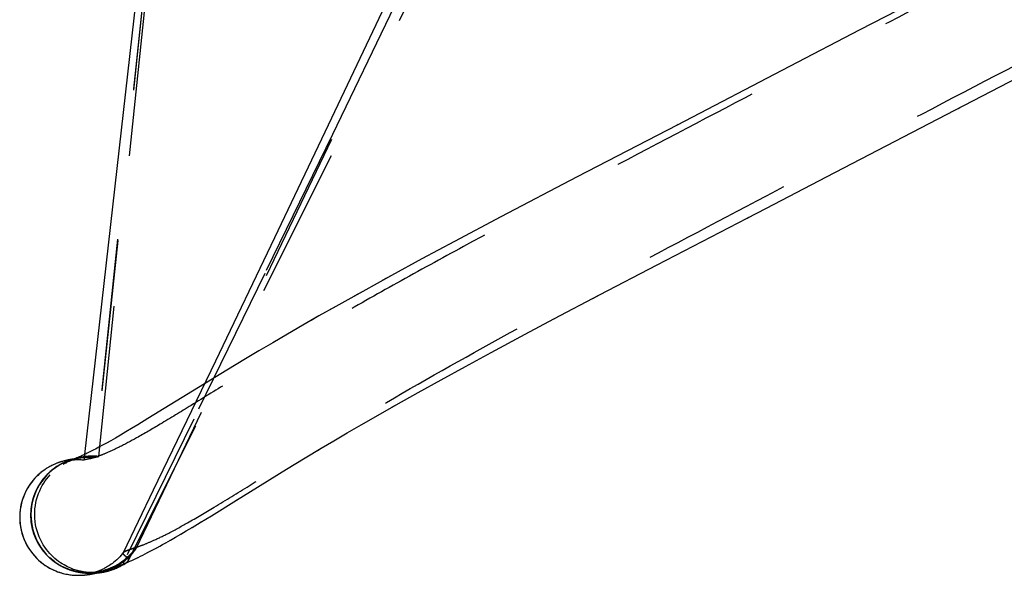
# Model space of a CAD drawing. Header units: millimetres. Extents: x 293 to 707, y 202 to 741.
# Tile 2 of 15: x 293 to 336, y 466 to 490. Entities that reach past the tile are written whole.
import ezdxf

# ---------------------------------------------------------------- set-up
doc = ezdxf.new("R2010")
doc.units = ezdxf.units.MM
doc.header["$LTSCALE"] = 65.185185
doc.linetypes.add('HIDDEN', pattern=[0.2, 0.1, -0.1])
doc.layers.add('KONST.EL_MIT_GEO', color=7, linetype='CONTINUOUS')

msp = doc.modelspace()

# ---------------------------------------------------------------- linework, layer by layer
at = {"layer": 'KONST.EL_MIT_GEO', "color": 7, "linetype": 'Continuous'}
for p, q in [((339.149, 493.97), (329.688, 489.061)), ((298.726, 492.727), (296.256, 470.753)), ((329.688, 489.061), (326.654, 487.48)), ((326.654, 487.48), (321.807, 484.961)), ((333.423, 485.416), (337.571, 487.569)), ((328.244, 482.722), (333.423, 485.416)), ((321.807, 484.961), (317.496, 482.723)), ((317.496, 482.723), (314.202, 480.998)), ((325.655, 481.377), (328.244, 482.722)), ((324.828, 480.948), (325.655, 481.377)), ((314.202, 480.998), (312.203, 479.938)), ((320.937, 478.93), (324.828, 480.948)), ((312.203, 479.938), (310.802, 479.186)), ((310.802, 479.186), (309.484, 478.47)), ((318.456, 477.635), (320.937, 478.93)), ((309.484, 478.47), (308.247, 477.788)), ((308.247, 477.788), (307.089, 477.141)), ((316.484, 476.597), (318.456, 477.635)), ((307.089, 477.141), (306.359, 476.727)), ((306.359, 476.727), (305.662, 476.329)), ((315.245, 475.94), (316.484, 476.597)), ((305.662, 476.329), (304.998, 475.944)), ((304.366, 475.574), (303.764, 475.217)), ((304.998, 475.944), (304.366, 475.574)), ((313.781, 475.154), (315.245, 475.94)), ((303.764, 475.217), (303.192, 474.875)), ((312.675, 474.554), (313.781, 475.154)), ((303.192, 474.875), (302.391, 474.389)), ((302.391, 474.389), (298.988, 472.298)), ((311.626, 473.979), (312.675, 474.554)), ((310.632, 473.428), (311.626, 473.979)), ((309.694, 472.901), (310.632, 473.428)), ((308.808, 472.396), (309.694, 472.901)), ((298.988, 472.298), (298.55, 472.032)), ((308.178, 472.033), (308.808, 472.396)), ((298.031, 471.723), (297.798, 471.586)), ((298.281, 471.871), (298.031, 471.723)), ((298.55, 472.032), (298.281, 471.871)), ((307.576, 471.683), (308.178, 472.033)), ((297.381, 471.346), (297.196, 471.242)), ((297.582, 471.461), (297.381, 471.346)), ((297.798, 471.586), (297.582, 471.461)), ((306.455, 471.02), (307.003, 471.346)), ((307.003, 471.346), (307.576, 471.683)), ((297.196, 471.242), (297.025, 471.148)), ((305.764, 470.603), (306.455, 471.02)), ((295.324, 470.464), (295.301, 470.457)), ((295.347, 470.47), (295.324, 470.464)), ((295.368, 470.476), (295.347, 470.47)), ((295.388, 470.481), (295.368, 470.476)), ((295.407, 470.486), (295.388, 470.481)), ((295.426, 470.49), (295.407, 470.486)), ((295.444, 470.494), (295.426, 470.49)), ((295.461, 470.498), (295.444, 470.494)), ((295.486, 470.504), (295.461, 470.498)), ((295.512, 470.51), (295.486, 470.504)), ((295.527, 470.513), (295.503, 470.508)), ((295.551, 470.518), (295.527, 470.513)), ((295.576, 470.523), (295.551, 470.518)), ((295.591, 470.527), (295.567, 470.522)), ((295.613, 470.531), (295.583, 470.525)), ((295.643, 470.537), (295.613, 470.531)), ((295.672, 470.542), (295.635, 470.535)), ((295.707, 470.549), (295.664, 470.541)), ((295.755, 470.558), (295.7, 470.548)), ((295.821, 470.569), (295.714, 470.55)), ((295.907, 470.602), (295.884, 470.593)), ((296.23, 470.741), (296.188, 470.722)), ((304.959, 470.113), (305.764, 470.603)), ((303.415, 469.161), (304.959, 470.113)), ((302.803, 468.782), (303.415, 469.161)), ((301.72, 468.114), (302.803, 468.782)), ((301.242, 467.823), (301.72, 468.114)), ((300.397, 467.318), (300.636, 467.459)), ((300.636, 467.459), (300.887, 467.609)), ((300.887, 467.609), (301.242, 467.823)), ((299.75, 466.945), (299.955, 467.062)), ((299.955, 467.062), (300.171, 467.186)), ((300.171, 467.186), (300.397, 467.318)), ((299.08, 466.578), (299.193, 466.638)), ((299.37, 466.734), (299.492, 466.801)), ((299.492, 466.801), (299.619, 466.871)), ((299.619, 466.871), (299.75, 466.945)), ((298.202, 466.145), (298.289, 466.184)), ((298.289, 466.184), (298.378, 466.226)), ((298.378, 466.226), (298.469, 466.269)), ((298.469, 466.269), (298.564, 466.315)), ((298.564, 466.315), (298.661, 466.363)), ((298.661, 466.363), (298.761, 466.413)), ((298.761, 466.413), (298.864, 466.465)), ((298.864, 466.465), (298.97, 466.52)), ((298.97, 466.52), (299.08, 466.578)), ((297.177, 465.752), (297.23, 465.769)), ((297.23, 465.769), (297.286, 465.786)), ((297.286, 465.786), (297.344, 465.805)), ((297.344, 465.805), (297.404, 465.826)), ((297.404, 465.826), (297.465, 465.847)), ((297.465, 465.847), (297.529, 465.87)), ((297.529, 465.87), (297.595, 465.894)), ((297.595, 465.894), (297.662, 465.919)), ((297.662, 465.919), (297.732, 465.946)), ((297.732, 465.946), (297.805, 465.975)), ((297.805, 465.975), (297.879, 466.005)), ((297.879, 466.005), (297.956, 466.038)), ((297.956, 466.038), (298.036, 466.071)), ((298.036, 466.071), (298.118, 466.107)), ((298.118, 466.107), (298.202, 466.145)), ((296.606, 465.608), (296.643, 465.615)), ((296.643, 465.615), (296.678, 465.622)), ((296.661, 465.619), (296.7, 465.627)), ((296.7, 465.627), (296.737, 465.635)), ((296.72, 465.631), (296.778, 465.644)), ((296.762, 465.641), (296.778, 465.642)), ((296.778, 465.644), (296.821, 465.654)), ((296.821, 465.654), (296.865, 465.665)), ((296.865, 465.665), (296.91, 465.677)), ((296.91, 465.677), (296.956, 465.689)), ((296.956, 465.689), (297.003, 465.702)), ((297.003, 465.702), (297.051, 465.715)), ((297.039, 465.677), (297.079, 465.684)), ((297.079, 465.684), (297.101, 465.689)), ((297.126, 465.737), (297.177, 465.752)), ((297.241, 465.721), (297.266, 465.728)), ((297.266, 465.728), (297.291, 465.735))]:
    msp.add_line(p, q, dxfattribs=at)
at = {"layer": 'KONST.EL_MIT_GEO', "color": 8, "linetype": 'HIDDEN'}
for p, q in [((299.043, 493.01), (296.684, 470.623)), ((299.047, 492.948), (296.701, 470.627)), ((296.866, 470.668), (299.129, 492.744)), ((298.126, 466.169), (310.136, 490.088)), ((298.484, 466.702), (309.64, 490.054)), ((309.213, 490.125), (306.898, 485.253)), ((309.607, 490.067), (306.938, 484.555)), ((329.744, 489.09), (329.688, 489.061)), ((326.705, 487.507), (326.654, 487.48)), ((333.923, 485.676), (334.001, 485.717)), ((306.898, 485.253), (304.438, 480.093)), ((321.85, 484.983), (321.807, 484.961)), ((306.938, 484.555), (304.019, 478.551)), ((325.655, 481.377), (325.72, 481.411)), ((324.828, 480.948), (324.891, 480.981)), ((304.438, 480.093), (301.892, 474.776)), ((304.023, 478.559), (300.955, 472.273)), ((309.484, 478.47), (309.085, 478.251)), ((308.247, 477.788), (307.872, 477.58)), ((318.169, 477.485), (318.456, 477.635)), ((307.089, 477.141), (306.737, 476.942)), ((306.359, 476.727), (306.023, 476.536)), ((316.484, 476.597), (316.532, 476.623)), ((304.366, 475.574), (304.074, 475.402)), ((303.764, 475.217), (303.486, 475.052)), ((309.501, 472.792), (309.694, 472.901)), ((300.96, 472.283), (297.936, 466.106)), ((298.993, 472.301), (298.988, 472.298)), ((298.554, 472.035), (298.55, 472.032)), ((296.535, 470.889), (296.478, 470.86)), ((306.304, 470.93), (306.455, 471.02)), ((295.613, 470.505), (295.615, 470.505)), ((295.668, 470.52), (295.657, 470.517)), ((295.687, 470.526), (295.668, 470.52)), ((295.668, 470.514), (295.677, 470.515)), ((295.696, 470.529), (295.679, 470.524)), ((295.718, 470.536), (295.697, 470.529)), ((295.709, 470.52), (295.721, 470.521)), ((295.738, 470.541), (295.717, 470.535)), ((295.751, 470.545), (295.738, 470.541)), ((295.759, 470.548), (295.746, 470.544)), ((295.757, 470.547), (295.754, 470.546)), ((295.772, 470.551), (295.76, 470.547)), ((295.782, 470.554), (295.771, 470.55)), ((295.793, 470.556), (295.782, 470.554)), ((295.805, 470.564), (295.789, 470.558)), ((295.804, 470.559), (295.794, 470.557)), ((295.908, 470.586), (295.805, 470.56)), ((295.817, 470.563), (295.832, 470.566)), ((295.849, 470.574), (295.821, 470.569)), ((295.83, 470.566), (295.844, 470.569)), ((295.932, 470.589), (295.837, 470.572)), ((295.857, 470.572), (295.839, 470.568)), ((295.844, 470.531), (295.869, 470.532)), ((295.86, 470.576), (295.855, 470.575)), ((295.868, 470.575), (295.858, 470.572)), ((295.881, 470.578), (295.864, 470.574)), ((295.893, 470.58), (295.874, 470.576)), ((295.904, 470.583), (295.884, 470.578)), ((295.926, 470.588), (295.893, 470.58)), ((295.907, 470.58), (295.921, 470.583)), ((295.94, 470.594), (295.908, 470.586)), ((295.913, 470.584), (295.937, 470.59)), ((295.921, 470.583), (295.926, 470.585)), ((295.951, 470.593), (295.924, 470.587)), ((295.946, 470.592), (295.925, 470.588)), ((295.926, 470.585), (295.937, 470.588)), ((295.934, 470.589), (295.952, 470.593)), ((295.937, 470.588), (295.945, 470.59)), ((295.964, 470.599), (295.94, 470.594)), ((295.945, 470.59), (295.949, 470.591)), ((295.955, 470.593), (295.946, 470.592)), ((295.958, 470.594), (295.947, 470.591)), ((295.953, 470.592), (295.956, 470.593)), ((295.959, 470.594), (295.975, 470.597)), ((295.962, 470.595), (295.961, 470.595)), ((295.965, 470.596), (295.964, 470.595)), ((295.987, 470.605), (295.966, 470.6)), ((295.968, 470.596), (295.967, 470.596)), ((295.971, 470.596), (295.988, 470.599)), ((295.972, 470.597), (295.971, 470.597)), ((295.972, 470.597), (295.973, 470.597)), ((295.975, 470.598), (295.976, 470.598)), ((295.975, 470.598), (295.975, 470.598)), ((295.977, 470.598), (295.977, 470.598)), ((295.977, 470.598), (295.977, 470.598)), ((295.983, 470.598), (295.995, 470.6)), ((296.007, 470.61), (295.989, 470.605)), ((295.995, 470.6), (296.012, 470.603)), ((295.998, 470.534), (296.039, 470.533)), ((296.021, 470.613), (296.004, 470.609)), ((296.006, 470.602), (296.026, 470.605)), ((296.035, 470.616), (296.021, 470.613)), ((296.021, 470.605), (296.032, 470.606)), ((296.026, 470.605), (296.044, 470.608)), ((296.052, 470.62), (296.037, 470.617)), ((296.037, 470.607), (296.057, 470.61)), ((296.039, 470.533), (296.086, 470.531)), ((296.05, 470.609), (296.071, 470.612)), ((296.067, 470.623), (296.052, 470.62)), ((296.064, 470.611), (296.088, 470.614)), ((296.077, 470.625), (296.067, 470.623)), ((296.08, 470.613), (296.106, 470.617)), ((296.095, 470.629), (296.084, 470.627)), ((296.086, 470.531), (296.137, 470.527)), ((296.107, 470.631), (296.091, 470.628)), ((296.097, 470.616), (296.127, 470.619)), ((296.12, 470.634), (296.107, 470.631)), ((296.128, 470.635), (296.115, 470.633)), ((296.117, 470.618), (296.15, 470.622)), ((296.142, 470.638), (296.128, 470.635)), ((296.158, 470.641), (296.142, 470.638)), ((296.169, 470.643), (296.152, 470.64)), ((296.181, 470.645), (296.169, 470.643)), ((296.187, 470.646), (296.175, 470.644)), ((296.201, 470.648), (296.187, 470.646)), ((296.207, 470.649), (296.193, 470.647)), ((296.223, 470.652), (296.207, 470.649)), ((296.23, 470.653), (296.215, 470.65)), ((296.256, 470.753), (296.23, 470.521)), ((296.23, 470.521), (296.866, 470.668)), ((296.866, 470.668), (296.23, 470.521)), ((296.257, 470.657), (296.23, 470.653)), ((296.236, 470.518), (296.23, 470.521)), ((296.278, 470.66), (296.257, 470.657)), ((296.301, 470.663), (296.289, 470.661)), ((296.508, 470.635), (296.58, 470.632)), ((296.57, 470.633), (296.643, 470.627)), ((296.635, 470.628), (296.684, 470.623)), ((296.865, 470.669), (296.684, 470.623)), ((296.684, 470.623), (296.866, 470.668)), ((296.689, 470.625), (296.694, 470.626)), ((296.694, 470.626), (296.701, 470.627)), ((296.866, 470.668), (296.865, 470.669)), ((294.43, 470.023), (294.422, 470.017)), ((294.49, 470.068), (294.482, 470.062)), ((294.548, 470.108), (294.54, 470.103)), ((294.603, 470.145), (294.596, 470.14)), ((294.656, 470.178), (294.649, 470.174)), ((294.705, 470.207), (294.699, 470.204)), ((294.751, 470.233), (294.746, 470.23)), ((294.795, 470.256), (294.789, 470.254)), ((294.899, 470.118), (294.829, 470.062)), ((294.835, 470.277), (294.83, 470.275)), ((294.873, 470.296), (294.868, 470.293)), ((294.961, 470.164), (294.891, 470.112)), ((294.908, 470.312), (294.904, 470.31)), ((294.941, 470.327), (294.937, 470.325)), ((295.077, 470.244), (295.016, 470.203)), ((295.143, 470.284), (295.077, 470.244)), ((295.2, 470.317), (295.137, 470.281)), ((295.255, 470.348), (295.195, 470.315)), ((295.307, 470.374), (295.251, 470.345)), ((303.415, 469.161), (303.434, 469.173)), ((302.803, 468.782), (302.82, 468.793)), ((300.887, 467.609), (300.899, 467.616)), ((301.242, 467.823), (301.255, 467.831)), ((299.955, 467.062), (299.965, 467.067)), ((300.171, 467.186), (300.181, 467.192)), ((300.397, 467.318), (300.408, 467.325)), ((294.68, 466.568), (294.609, 466.658)), ((298.19, 466.41), (298.484, 466.702)), ((298.484, 466.702), (298.308, 466.529)), ((298.401, 466.72), (298.368, 466.709)), ((299.144, 466.612), (299.193, 466.638)), ((299.251, 466.669), (299.259, 466.674)), ((299.37, 466.734), (299.378, 466.738)), ((299.492, 466.801), (299.501, 466.806)), ((299.75, 466.945), (299.76, 466.95)), ((294.743, 466.305), (294.744, 466.304)), ((294.901, 466.333), (294.826, 466.406)), ((294.841, 466.214), (294.865, 466.194)), ((294.865, 466.194), (294.9, 466.171)), ((297.912, 466.509), (297.919, 466.52)), ((297.916, 466.516), (297.912, 466.509)), ((297.919, 466.52), (297.916, 466.516)), ((297.976, 466.169), (297.993, 466.191)), ((298.289, 466.184), (298.293, 466.186)), ((298.378, 466.226), (298.384, 466.229)), ((298.469, 466.269), (298.476, 466.273)), ((298.564, 466.315), (298.571, 466.318)), ((298.661, 466.363), (298.668, 466.366)), ((298.761, 466.413), (298.768, 466.417)), ((298.864, 466.465), (298.871, 466.469)), ((298.97, 466.52), (298.978, 466.524)), ((299.08, 466.578), (299.088, 466.582)), ((294.889, 466.175), (294.931, 466.148)), ((294.923, 466.149), (294.971, 466.118)), ((294.946, 466.132), (294.969, 466.115)), ((294.969, 466.115), (294.992, 466.099)), ((294.971, 466.118), (295.053, 466.061)), ((294.982, 466.106), (295.005, 466.09)), ((295.053, 466.061), (295.141, 466.005)), ((295.103, 466.026), (295.125, 466.012)), ((295.137, 466.005), (295.11, 466.025)), ((295.147, 465.999), (295.123, 466.018)), ((295.137, 466.005), (295.158, 465.993)), ((295.141, 466.005), (295.235, 465.95)), ((295.15, 466.001), (295.168, 465.987)), ((295.179, 465.98), (295.201, 465.968)), ((295.222, 465.956), (295.194, 465.976)), ((295.254, 465.939), (295.227, 465.958)), ((295.276, 465.927), (295.244, 465.948)), ((295.262, 465.939), (295.286, 465.922)), ((295.308, 465.911), (295.28, 465.929)), ((295.33, 465.9), (295.3, 465.919)), ((295.351, 465.89), (295.32, 465.909)), ((295.465, 465.843), (295.438, 465.855)), ((295.517, 465.91), (295.443, 465.947)), ((295.463, 465.839), (295.486, 465.83)), ((295.5, 465.824), (295.534, 465.811)), ((295.557, 465.808), (295.524, 465.82)), ((295.524, 465.815), (295.558, 465.801)), ((295.548, 465.805), (295.583, 465.792)), ((295.573, 465.796), (295.608, 465.783)), ((295.598, 465.787), (295.634, 465.775)), ((295.623, 465.778), (295.66, 465.766)), ((295.649, 465.769), (295.685, 465.758)), ((295.675, 465.761), (295.71, 465.75)), ((295.749, 465.746), (295.705, 465.758)), ((297.26, 465.806), (297.16, 465.771)), ((297.23, 465.769), (297.234, 465.77)), ((297.286, 465.786), (297.29, 465.788)), ((297.344, 465.805), (297.348, 465.807)), ((297.404, 465.826), (297.408, 465.827)), ((297.465, 465.847), (297.47, 465.849)), ((297.529, 465.87), (297.534, 465.872)), ((297.595, 465.894), (297.6, 465.896)), ((297.662, 465.919), (297.667, 465.921)), ((297.732, 465.946), (297.737, 465.948)), ((297.848, 466.115), (297.752, 466.05)), ((297.805, 465.975), (297.81, 465.977)), ((297.879, 466.005), (297.885, 466.008)), ((297.956, 466.038), (297.962, 466.04)), ((298.019, 466.064), (298.04, 466.078)), ((298.04, 466.078), (298.02, 466.066)), ((298.036, 466.071), (298.041, 466.074)), ((298.066, 466.097), (298.04, 466.078)), ((298.104, 466.136), (298.086, 466.115)), ((298.118, 466.107), (298.123, 466.11)), ((298.202, 466.145), (298.208, 466.148)), ((295.384, 465.611), (295.394, 465.608)), ((295.448, 465.596), (295.457, 465.594)), ((295.507, 465.585), (295.516, 465.583)), ((295.564, 465.575), (295.572, 465.574)), ((295.617, 465.567), (295.624, 465.566)), ((295.666, 465.56), (295.673, 465.56)), ((295.7, 465.753), (295.734, 465.743)), ((295.713, 465.555), (295.719, 465.555)), ((295.725, 465.745), (295.758, 465.736)), ((295.749, 465.738), (295.781, 465.729)), ((295.756, 465.551), (295.762, 465.551)), ((295.773, 465.732), (295.804, 465.723)), ((295.796, 465.725), (295.826, 465.717)), ((295.797, 465.548), (295.803, 465.548)), ((295.818, 465.719), (295.848, 465.712)), ((295.835, 465.546), (295.841, 465.546)), ((295.84, 465.714), (295.869, 465.707)), ((295.899, 465.709), (295.845, 465.721)), ((295.862, 465.708), (295.89, 465.702)), ((295.871, 465.544), (295.877, 465.544)), ((295.883, 465.703), (295.911, 465.697)), ((295.904, 465.699), (295.931, 465.693)), ((295.905, 465.543), (295.91, 465.543)), ((295.924, 465.694), (295.951, 465.688)), ((295.937, 465.542), (295.942, 465.542)), ((295.944, 465.69), (295.97, 465.684)), ((295.964, 465.686), (295.99, 465.681)), ((295.968, 465.542), (295.972, 465.542)), ((295.984, 465.682), (296.009, 465.677)), ((295.997, 465.542), (296.001, 465.542)), ((296.003, 465.678), (296.028, 465.674)), ((296.022, 465.675), (296.046, 465.67)), ((296.04, 465.671), (296.065, 465.667)), ((296.059, 465.668), (296.083, 465.665)), ((296.11, 465.707), (296.072, 465.715)), ((296.077, 465.665), (296.101, 465.662)), ((296.095, 465.663), (296.118, 465.659)), ((296.113, 465.66), (296.136, 465.657)), ((296.131, 465.657), (296.153, 465.654)), ((296.148, 465.655), (296.171, 465.652)), ((296.166, 465.653), (296.188, 465.65)), ((296.183, 465.651), (296.205, 465.648)), ((296.2, 465.649), (296.221, 465.647)), ((296.217, 465.647), (296.238, 465.645)), ((296.234, 465.645), (296.255, 465.643)), ((296.251, 465.644), (296.271, 465.642)), ((296.267, 465.642), (296.284, 465.641)), ((296.411, 465.664), (296.39, 465.666)), ((296.397, 465.634), (296.413, 465.633)), ((296.483, 465.659), (296.467, 465.66)), ((296.515, 465.658), (296.5, 465.659)), ((296.525, 465.631), (296.557, 465.631)), ((296.549, 465.633), (296.55, 465.633)), ((296.55, 465.634), (296.55, 465.634)), ((296.55, 465.634), (296.551, 465.634)), ((296.553, 465.634), (296.552, 465.634)), ((296.553, 465.634), (296.554, 465.634)), ((296.557, 465.635), (296.555, 465.634)), ((296.557, 465.635), (296.555, 465.634)), ((296.558, 465.635), (296.563, 465.636)), ((296.561, 465.636), (296.559, 465.635)), ((296.561, 465.636), (296.559, 465.635)), ((296.566, 465.637), (296.563, 465.636)), ((296.566, 465.637), (296.563, 465.636)), ((296.564, 465.636), (296.571, 465.637)), ((296.572, 465.638), (296.569, 465.637)), ((296.572, 465.638), (296.569, 465.637)), ((296.571, 465.637), (296.58, 465.638)), ((296.666, 465.669), (296.572, 465.661)), ((296.58, 465.64), (296.576, 465.639)), ((296.583, 465.639), (296.594, 465.64)), ((296.593, 465.643), (296.584, 465.641)), ((296.598, 465.644), (296.588, 465.642)), ((296.603, 465.645), (296.592, 465.643)), ((296.598, 465.641), (296.618, 465.644)), ((296.614, 465.648), (296.603, 465.645)), ((296.616, 465.656), (296.605, 465.656)), ((296.621, 465.649), (296.608, 465.646)), ((296.628, 465.651), (296.614, 465.648)), ((296.618, 465.644), (296.646, 465.647)), ((296.635, 465.653), (296.621, 465.649)), ((296.636, 465.657), (296.626, 465.656)), ((296.663, 465.657), (296.645, 465.657)), ((296.646, 465.647), (296.681, 465.652)), ((296.671, 465.657), (296.654, 465.657)), ((296.669, 465.662), (296.66, 465.66)), ((296.678, 465.658), (296.662, 465.657)), ((296.686, 465.658), (296.67, 465.657)), ((296.681, 465.652), (296.741, 465.659)), ((296.699, 465.658), (296.686, 465.658)), ((296.705, 465.659), (296.692, 465.658)), ((296.711, 465.659), (296.699, 465.658)), ((296.717, 465.659), (296.705, 465.659)), ((296.728, 465.66), (296.717, 465.659)), ((296.724, 465.638), (296.742, 465.639)), ((296.737, 465.66), (296.728, 465.66)), ((296.742, 465.661), (296.732, 465.66)), ((296.746, 465.661), (296.737, 465.66)), ((296.741, 465.659), (296.773, 465.663)), ((296.75, 465.661), (296.741, 465.661)), ((296.753, 465.662), (296.749, 465.661)), ((296.753, 465.662), (296.75, 465.661)), ((296.76, 465.662), (296.757, 465.662)), ((296.773, 465.663), (296.78, 465.664)), ((296.778, 465.664), (296.777, 465.664)), ((296.778, 465.664), (296.777, 465.664)), ((296.781, 465.664), (296.782, 465.664)), ((296.782, 465.664), (296.781, 465.664)), ((296.782, 465.664), (296.781, 465.664)), ((296.783, 465.664), (296.783, 465.664)), ((296.959, 465.717), (296.86, 465.697)), ((296.865, 465.665), (296.89, 465.672)), ((296.994, 465.669), (297.015, 465.673))]:
    msp.add_line(p, q, dxfattribs=at)
for points in [[(301.892, 474.776), (299.214, 469.207), (297.912, 466.509)], [(295.557, 470.482), (295.532, 470.473), (295.504, 470.462), (295.472, 470.449), (295.436, 470.434), (295.396, 470.416), (295.352, 470.396), (295.303, 470.372)], [(295.993, 470.604), (295.657, 470.493), (295.44, 470.391), (295.33, 470.329)], [(295.657, 470.517), (295.644, 470.513), (295.631, 470.508), (295.615, 470.503), (295.598, 470.497), (295.578, 470.49), (295.557, 470.482), (295.532, 470.473), (295.504, 470.462), (295.473, 470.449)], [(295.598, 470.467), (295.656, 470.492), (295.7, 470.51), (295.737, 470.524), (295.768, 470.535), (295.792, 470.543), (295.813, 470.55), (295.831, 470.556), (295.846, 470.561), (295.86, 470.566), (295.872, 470.569), (295.882, 470.572)], [(295.612, 470.505), (295.612, 470.505), (295.612, 470.505)], [(295.63, 470.509), (295.626, 470.508), (295.623, 470.507), (295.62, 470.507), (295.618, 470.506), (295.616, 470.506), (295.614, 470.505), (295.613, 470.505)], [(295.615, 470.505), (295.617, 470.506), (295.62, 470.506), (295.624, 470.507), (295.628, 470.508), (295.633, 470.509), (295.639, 470.51), (295.645, 470.511), (295.652, 470.512), (295.66, 470.513), (295.668, 470.514)], [(295.677, 470.515), (295.687, 470.517), (295.698, 470.518), (295.709, 470.52)], [(295.721, 470.521), (295.734, 470.522), (295.749, 470.524), (295.764, 470.525), (295.782, 470.527), (295.801, 470.528), (295.821, 470.529), (295.844, 470.531)], [(295.869, 470.532), (295.896, 470.533), (295.927, 470.534), (295.961, 470.534), (295.998, 470.534)], [(295.882, 470.572), (295.9, 470.578), (295.907, 470.58)], [(295.959, 470.594), (295.967, 470.596), (295.969, 470.596)], [(296.137, 470.527), (296.195, 470.523), (296.236, 470.518)], [(296.14, 470.621), (296.177, 470.625), (296.206, 470.628), (296.24, 470.63), (296.277, 470.633), (296.317, 470.635), (296.362, 470.636), (296.411, 470.637), (296.464, 470.637), (296.52, 470.635)], [(296.165, 470.624), (296.194, 470.627), (296.227, 470.629), (296.263, 470.632), (296.304, 470.634), (296.349, 470.636), (296.398, 470.637), (296.451, 470.637), (296.508, 470.635)], [(296.423, 470.833), (296.37, 470.807), (296.321, 470.784), (296.274, 470.761)], [(296.451, 470.677), (296.429, 470.675), (296.409, 470.674), (296.39, 470.672), (296.372, 470.67), (296.356, 470.669), (296.34, 470.667), (296.326, 470.666), (296.313, 470.664), (296.3, 470.663), (296.278, 470.66)], [(296.865, 470.669), (296.836, 470.671), (296.781, 470.676), (296.729, 470.679), (296.682, 470.681), (296.639, 470.681), (296.6, 470.682), (296.564, 470.681), (296.532, 470.68), (296.503, 470.679), (296.476, 470.678), (296.451, 470.677)], [(296.701, 470.627), (296.697, 470.626), (296.689, 470.625), (296.684, 470.623), (296.684, 470.623)], [(294.837, 470.069), (294.775, 470.016), (294.714, 469.961), (294.653, 469.902), (294.594, 469.84), (294.535, 469.775), (294.479, 469.707), (294.424, 469.636), (294.371, 469.563), (294.32, 469.487), (294.271, 469.407), (294.225, 469.326), (294.182, 469.241), (294.141, 469.155), (294.104, 469.066), (294.07, 468.975), (294.039, 468.882), (294.011, 468.787), (293.988, 468.691), (293.968, 468.593), (293.952, 468.494), (293.939, 468.394), (293.931, 468.293), (293.927, 468.192), (293.927, 468.091), (293.931, 467.991), (293.939, 467.891), (293.951, 467.793), (293.967, 467.696), (293.986, 467.601), (294.009, 467.508), (294.034, 467.418), (294.062, 467.332), (294.093, 467.249), (294.125, 467.169), (294.158, 467.094), (294.193, 467.023), (294.228, 466.955), (294.263, 466.892), (294.299, 466.833), (294.335, 466.777), (294.37, 466.724), (294.405, 466.675), (294.439, 466.63), (294.472, 466.587), (294.505, 466.547), (294.537, 466.51), (294.568, 466.474), (294.598, 466.442), (294.627, 466.41), (294.656, 466.381), (294.684, 466.353), (294.712, 466.327), (294.739, 466.302)], [(294.829, 470.062), (294.767, 470.009), (294.705, 469.953), (294.645, 469.893), (294.585, 469.831), (294.527, 469.765), (294.47, 469.696), (294.415, 469.625), (294.362, 469.55), (294.311, 469.473), (294.263, 469.393), (294.217, 469.311), (294.174, 469.226), (294.134, 469.138), (294.097, 469.048), (294.063, 468.956), (294.033, 468.863), (294.006, 468.767), (293.983, 468.67), (293.964, 468.571), (293.948, 468.471), (293.937, 468.371), (293.93, 468.27), (293.927, 468.168), (293.928, 468.067), (293.933, 467.966), (293.942, 467.866), (293.955, 467.767), (293.972, 467.671), (293.992, 467.576), (294.015, 467.483), (294.042, 467.394), (294.071, 467.308), (294.102, 467.225), (294.134, 467.147), (294.168, 467.072), (294.203, 467.002), (294.239, 466.935), (294.275, 466.873), (294.31, 466.814), (294.346, 466.759), (294.381, 466.708), (294.416, 466.66), (294.45, 466.615), (294.483, 466.573), (294.516, 466.534)], [(295.084, 470.248), (295.022, 470.208), (294.954, 470.159)], [(295.33, 470.329), (295.355, 470.344), (295.482, 470.413)], [(294.368, 469.974), (294.36, 469.967), (294.296, 469.912), (294.231, 469.853), (294.165, 469.788), (294.098, 469.717), (294.031, 469.639), (293.963, 469.554), (293.897, 469.462), (293.832, 469.363), (293.769, 469.257), (293.71, 469.144), (293.656, 469.025), (293.606, 468.899), (293.563, 468.769), (293.526, 468.635), (293.496, 468.496), (293.475, 468.355), (293.461, 468.212), (293.455, 468.067), (293.458, 467.921), (293.47, 467.775), (293.49, 467.63), (293.518, 467.486), (293.555, 467.345), (293.6, 467.206), (293.653, 467.071), (293.713, 466.94), (293.78, 466.813), (293.853, 466.692), (293.931, 466.577), (294.015, 466.468), (294.103, 466.366), (294.194, 466.271), (294.287, 466.183), (294.382, 466.102), (294.477, 466.029), (294.572, 465.963), (294.666, 465.903), (294.758, 465.85), (294.848, 465.803), (294.936, 465.762), (295.021, 465.726), (295.103, 465.694), (295.181, 465.667), (295.256, 465.644), (295.326, 465.625)], [(294.142, 467.725), (294.122, 467.862), (294.108, 468), (294.103, 468.139), (294.105, 468.277), (294.114, 468.414), (294.131, 468.55), (294.155, 468.684), (294.186, 468.815), (294.224, 468.943), (294.268, 469.068), (294.317, 469.188), (294.372, 469.303), (294.431, 469.413), (294.493, 469.517), (294.559, 469.615)], [(294.559, 469.615), (294.626, 469.707), (294.695, 469.792), (294.765, 469.872)], [(294.206, 467.458), (294.17, 467.59), (294.142, 467.726)], [(294.351, 467.082), (294.296, 467.203), (294.248, 467.328), (294.206, 467.457)], [(294.473, 466.858), (294.41, 466.967), (294.351, 467.082)], [(295.054, 466.202), (294.977, 466.265), (294.901, 466.333), (294.826, 466.406), (294.752, 466.484), (294.68, 466.568), (294.609, 466.658), (294.54, 466.754), (294.473, 466.858)], [(294.516, 466.534), (294.548, 466.497), (294.578, 466.463), (294.609, 466.43), (294.638, 466.399), (294.667, 466.371), (294.695, 466.343), (294.722, 466.317), (294.749, 466.293)], [(294.739, 466.302), (294.765, 466.278), (294.791, 466.256), (294.816, 466.234), (294.841, 466.214)], [(294.971, 466.118), (294.897, 466.174), (294.82, 466.236), (294.744, 466.304)], [(294.749, 466.293), (294.775, 466.269), (294.801, 466.247), (294.826, 466.226), (294.851, 466.206)], [(294.851, 466.206), (294.875, 466.186), (294.899, 466.167)], [(295.21, 466.087), (295.132, 466.142), (295.053, 466.202), (294.977, 466.265)], [(298.19, 466.41), (298.124, 466.344), (298.034, 466.262), (297.942, 466.186), (297.848, 466.115), (297.752, 466.05), (297.656, 465.991), (297.558, 465.937), (297.46, 465.889), (297.36, 465.845), (297.26, 465.806), (297.16, 465.772), (297.06, 465.742), (296.96, 465.717), (296.861, 465.697), (296.763, 465.681), (296.667, 465.669), (296.573, 465.661), (296.482, 465.657), (296.394, 465.656), (296.31, 465.658), (296.23, 465.662), (296.155, 465.669), (296.084, 465.677), (296.018, 465.687), (295.957, 465.698), (295.899, 465.709), (295.845, 465.721), (295.796, 465.733), (295.749, 465.746), (295.706, 465.758), (295.665, 465.771), (295.627, 465.783), (295.591, 465.796), (295.557, 465.808), (295.525, 465.82), (295.494, 465.832), (295.465, 465.843), (295.438, 465.855), (295.412, 465.866), (295.387, 465.877), (295.364, 465.888)], [(297.919, 466.52), (297.893, 466.487), (297.831, 466.412), (297.767, 466.34), (297.702, 466.273), (297.638, 466.212), (297.575, 466.156), (297.513, 466.104), (297.454, 466.058), (297.397, 466.016), (297.344, 465.979), (297.293, 465.945), (297.245, 465.915), (297.2, 465.889), (297.158, 465.865), (297.119, 465.844), (297.082, 465.825), (297.047, 465.807), (297.015, 465.792), (296.985, 465.778), (296.957, 465.766), (296.931, 465.754), (296.906, 465.744), (296.883, 465.735), (296.861, 465.726), (296.84, 465.718), (296.821, 465.711), (296.803, 465.705), (296.786, 465.699), (296.77, 465.693), (296.754, 465.688), (296.74, 465.684), (296.726, 465.679), (296.713, 465.675), (296.701, 465.672), (296.69, 465.668), (296.679, 465.665), (296.669, 465.662), (296.66, 465.66), (296.651, 465.657), (296.643, 465.655), (296.635, 465.653)], [(294.936, 466.139), (294.959, 466.123), (294.982, 466.106)], [(295.005, 466.09), (295.027, 466.075), (295.049, 466.06), (295.071, 466.046)], [(295.015, 466.084), (295.037, 466.069), (295.059, 466.054), (295.081, 466.04)], [(295.071, 466.046), (295.093, 466.032), (295.115, 466.019)], [(295.19, 465.974), (295.211, 465.962), (295.233, 465.95)], [(295.366, 465.99), (295.288, 466.036), (295.21, 466.087)], [(295.222, 465.956), (295.244, 465.944), (295.265, 465.933)], [(295.276, 465.927), (295.297, 465.916), (295.319, 465.905), (295.341, 465.895)], [(295.387, 465.877), (295.364, 465.888), (295.341, 465.899)], [(295.341, 465.895), (295.363, 465.884), (295.385, 465.874), (295.407, 465.864), (295.43, 465.854), (295.453, 465.844)], [(295.351, 465.89), (295.373, 465.879), (295.395, 465.869), (295.418, 465.859), (295.44, 465.849), (295.463, 465.839)], [(296.654, 465.657), (296.636, 465.657), (296.626, 465.656), (296.616, 465.656), (296.605, 465.656), (296.594, 465.656), (296.583, 465.656), (296.57, 465.657), (296.557, 465.657), (296.544, 465.657), (296.53, 465.657), (296.515, 465.658), (296.5, 465.659), (296.484, 465.659), (296.467, 465.66), (296.449, 465.661), (296.43, 465.663), (296.411, 465.664), (296.39, 465.666), (296.369, 465.668), (296.346, 465.67), (296.322, 465.673), (296.297, 465.676), (296.27, 465.68), (296.242, 465.684), (296.212, 465.688), (296.18, 465.694), (296.146, 465.7), (296.111, 465.707), (296.073, 465.715), (296.032, 465.725), (295.988, 465.735), (295.942, 465.748), (295.893, 465.762), (295.839, 465.779), (295.782, 465.798), (295.722, 465.821), (295.657, 465.847), (295.588, 465.876), (295.517, 465.909), (295.443, 465.947), (295.366, 465.99)], [(295.453, 465.844), (295.476, 465.834), (295.51, 465.82)], [(295.988, 465.736), (295.942, 465.748), (295.892, 465.762), (295.839, 465.779)], [(297.656, 465.991), (297.558, 465.937), (297.459, 465.888)], [(296.322, 465.673), (296.296, 465.676), (296.27, 465.68), (296.241, 465.684), (296.211, 465.688), (296.18, 465.694)], [(296.288, 465.64), (296.304, 465.639), (296.32, 465.638), (296.336, 465.637), (296.352, 465.636), (296.369, 465.635), (296.385, 465.634), (296.401, 465.633), (296.416, 465.633), (296.432, 465.632), (296.448, 465.632), (296.464, 465.631), (296.48, 465.631), (296.496, 465.631), (296.511, 465.631), (296.527, 465.631)], [(296.594, 465.656), (296.582, 465.656), (296.57, 465.657), (296.557, 465.657), (296.544, 465.657), (296.53, 465.657)], [(296.551, 465.634), (296.55, 465.634), (296.55, 465.634)], [(296.559, 465.631), (296.575, 465.631), (296.591, 465.632), (296.608, 465.632), (296.624, 465.633), (296.64, 465.633), (296.657, 465.634), (296.674, 465.635), (296.691, 465.636), (296.708, 465.637), (296.726, 465.638), (296.743, 465.639), (296.761, 465.641)], [(296.588, 465.642), (296.58, 465.64), (296.576, 465.639)], [(296.713, 465.675), (296.701, 465.672), (296.69, 465.668)], [(296.773, 465.663), (296.766, 465.663), (296.763, 465.662)]]:
    msp.add_lwpolyline(points, dxfattribs=at)
at = {"layer": 'KONST.EL_MIT_GEO', "color": 7, "linetype": 'Continuous'}
for points in [[(297.025, 471.148), (296.869, 471.063), (296.795, 471.024), (296.725, 470.987), (296.658, 470.952), (296.595, 470.92), (296.534, 470.889), (296.476, 470.86), (296.422, 470.832), (296.37, 470.807), (296.32, 470.783), (296.274, 470.761), (296.229, 470.74), (296.188, 470.721), (296.149, 470.704), (296.112, 470.687)], [(295.301, 470.457), (295.288, 470.454), (295.275, 470.45), (295.262, 470.446), (295.248, 470.442), (295.234, 470.437), (295.219, 470.433), (295.204, 470.428), (295.188, 470.423), (295.171, 470.417), (295.154, 470.411), (295.135, 470.405), (295.116, 470.398), (295.095, 470.39), (295.073, 470.382), (295.05, 470.373), (295.026, 470.363), (294.999, 470.352), (294.971, 470.34), (294.941, 470.327), (294.908, 470.312), (294.873, 470.296), (294.835, 470.277), (294.795, 470.256), (294.751, 470.233), (294.705, 470.207), (294.656, 470.178), (294.603, 470.145), (294.548, 470.108), (294.49, 470.068), (294.43, 470.023), (294.368, 469.974), (294.305, 469.92), (294.24, 469.861), (294.174, 469.797), (294.107, 469.727), (294.04, 469.65), (293.972, 469.566), (293.906, 469.475), (293.841, 469.377), (293.778, 469.272), (293.718, 469.16), (293.663, 469.041), (293.613, 468.917), (293.568, 468.788), (293.531, 468.654), (293.5, 468.516), (293.477, 468.375), (293.462, 468.232), (293.456, 468.087), (293.457, 467.941), (293.468, 467.796), (293.487, 467.65), (293.514, 467.506), (293.55, 467.365), (293.593, 467.225), (293.645, 467.09), (293.704, 466.958), (293.77, 466.831), (293.842, 466.709), (293.92, 466.593), (294.003, 466.483), (294.09, 466.38), (294.18, 466.284), (294.273, 466.195), (294.368, 466.114), (294.463, 466.039), (294.558, 465.972), (294.652, 465.911), (294.745, 465.857), (294.835, 465.81), (294.924, 465.768), (295.009, 465.731), (295.091, 465.699), (295.17, 465.671), (295.245, 465.648), (295.316, 465.627), (295.384, 465.611), (295.448, 465.596), (295.507, 465.585), (295.564, 465.575), (295.617, 465.567), (295.666, 465.56), (295.713, 465.555), (295.756, 465.551), (295.797, 465.548), (295.835, 465.546), (295.871, 465.544), (295.905, 465.543), (295.937, 465.542), (295.968, 465.542), (295.997, 465.542), (296.025, 465.543), (296.051, 465.543), (296.076, 465.544), (296.1, 465.545), (296.123, 465.546), (296.145, 465.547), (296.167, 465.549), (296.188, 465.55), (296.209, 465.552), (296.23, 465.554), (296.25, 465.555), (296.269, 465.557), (296.289, 465.559), (296.308, 465.561), (296.327, 465.564), (296.346, 465.566), (296.365, 465.568), (296.384, 465.571), (296.402, 465.573), (296.421, 465.576), (296.439, 465.579), (296.457, 465.582), (296.475, 465.584), (296.494, 465.587), (296.512, 465.591), (296.53, 465.594), (296.548, 465.597)], [(295.842, 470.577), (295.823, 470.57), (295.805, 470.564), (295.789, 470.558), (295.773, 470.553), (295.759, 470.548), (295.745, 470.543), (295.732, 470.539), (295.719, 470.535), (295.707, 470.531), (295.695, 470.528), (295.685, 470.524), (295.675, 470.522), (295.666, 470.519), (295.658, 470.517), (295.651, 470.515), (295.644, 470.513), (295.639, 470.511), (295.634, 470.51), (295.63, 470.509), (295.626, 470.508), (295.623, 470.507), (295.62, 470.507), (295.618, 470.506), (295.616, 470.506), (295.614, 470.505), (295.613, 470.505)], [(296.044, 470.658), (296.013, 470.645), (295.984, 470.633), (295.957, 470.622), (295.931, 470.611), (295.907, 470.602), (295.884, 470.593), (295.862, 470.585), (295.842, 470.577)], [(296.077, 470.672), (296.044, 470.658), (296.013, 470.645), (295.984, 470.633), (295.957, 470.621), (295.931, 470.611)], [(296.188, 470.722), (296.149, 470.704), (296.112, 470.687), (296.077, 470.672), (296.044, 470.658)], [(299.193, 466.638), (299.251, 466.669), (299.37, 466.734)], [(297.291, 465.735), (297.317, 465.742), (297.343, 465.75), (297.37, 465.758), (297.398, 465.767), (297.427, 465.777), (297.457, 465.787), (297.489, 465.798), (297.522, 465.81), (297.556, 465.824), (297.593, 465.839), (297.632, 465.855), (297.674, 465.874), (297.718, 465.895), (297.767, 465.919), (297.819, 465.946), (297.876, 465.977), (297.939, 466.014)], [(297.316, 465.742), (297.343, 465.75), (297.37, 465.758), (297.398, 465.767)], [(297.427, 465.776), (297.457, 465.787), (297.488, 465.798), (297.521, 465.81)], [(297.939, 466.014), (298.01, 466.058), (298.019, 466.064)], [(296.551, 465.597), (296.569, 465.601), (296.587, 465.604), (296.621, 465.611)], [(296.778, 465.642), (296.796, 465.644), (296.815, 465.646), (296.834, 465.648), (296.853, 465.65), (296.873, 465.652), (296.892, 465.654), (296.912, 465.657), (296.932, 465.66), (296.953, 465.663), (296.973, 465.666), (296.994, 465.669)], [(296.994, 465.669), (297.015, 465.673), (297.036, 465.676), (297.057, 465.68)], [(297.051, 465.715), (297.076, 465.722), (297.126, 465.737)], [(297.101, 465.689), (297.124, 465.694), (297.146, 465.698), (297.169, 465.704), (297.193, 465.709), (297.217, 465.715), (297.241, 465.721)]]:
    msp.add_lwpolyline(points, dxfattribs=at)
at = {"layer": 'KONST.EL_MIT_GEO', "color": 8, "linetype": 'HIDDEN'}
for centre, radius, start, end in [((296.442, 468.137), 2.505, 107.4251, 117.441), ((296.44, 468.142), 2.499, 84, 107.4151), ((296.44, 468.141), 2.5, 117.4506, 241.1625), ((296.439, 468.141), 2.5, 304.7743, 324.8389), ((292.916, 482.531), 16.735, 289.1317, 289.5242), ((293.566, 480.692), 14.785, 289.5294, 289.6714), ((302.033, 462.692), 5.347, 135.9429, 137.3306), ((302.028, 462.697), 5.34, 135.9423, 137.3371), ((305.052, 459.77), 9.549, 134.9337, 135.9373), ((296.442, 468.145), 2.505, 241.2091, 251.2164), ((296.44, 468.142), 2.501, 274.6689, 288.0459), ((296.434, 468.153), 2.513, 288.093, 304.7296), ((297.879, 466.323), 0.293, 309.5917, 314.7652)]:
    msp.add_arc(centre, radius, start, end, dxfattribs=at)
for points, knots in [([(703.764, 470.518), (703.748, 470.517), (703.695, 470.525), (703.584, 470.545), (703.4, 470.594), (703.125, 470.683), (702.731, 470.84), (702.174, 471.103), (701.407, 471.516), (700.374, 472.119), (699.027, 472.944), (697.325, 474.002), (695.264, 475.273), (692.871, 476.685), (690.211, 478.189), (686.29, 480.338), (680.998, 483.135), (674.283, 486.645), (667.216, 490.368), (659.91, 494.188), (652.492, 498.019), (645.05, 501.816), (635.155, 506.774), (622.767, 512.703), (607.795, 519.232), (592.741, 525.052), (577.611, 530.071), (562.363, 534.231), (546.965, 537.49), (526.228, 540.638), (499.994, 542.272), (473.761, 540.637), (453.024, 537.488), (437.626, 534.228), (422.377, 530.068), (407.248, 525.048), (392.194, 519.227), (377.222, 512.698), (364.834, 506.769), (354.939, 501.81), (347.497, 498.013), (340.079, 494.183), (332.773, 490.362), (325.707, 486.639), (318.993, 483.13), (313.701, 480.333), (309.781, 478.185), (307.122, 476.681), (304.73, 475.268), (302.669, 473.999), (300.969, 472.941), (299.623, 472.117), (298.591, 471.515), (297.824, 471.102), (297.268, 470.839), (296.874, 470.682), (296.6, 470.594), (296.416, 470.545), (296.305, 470.525), (296.252, 470.516), (296.236, 470.518)], [0, 0, 0, 0, 0.000112, 0.000362, 0.000782, 0.001414, 0.002341, 0.003697, 0.005638, 0.008326, 0.011907, 0.016482, 0.022086, 0.028529, 0.035559, 0.043064, 0.059223, 0.07666, 0.095084, 0.114068, 0.133264, 0.152401, 0.171432, 0.209254, 0.246676, 0.283549, 0.320028, 0.356071, 0.392012, 0.428027, 0.500013, 0.572, 0.608014, 0.643956, 0.679998, 0.716478, 0.753352, 0.790774, 0.828596, 0.847628, 0.866765, 0.88596, 0.904944, 0.923367, 0.940801, 0.956958, 0.964462, 0.971491, 0.977932, 0.983533, 0.988106, 0.991683, 0.994369, 0.996307, 0.997662, 0.998587, 0.999219, 0.999639, 0.999888, 1, 1, 1, 1]), ([(297.919, 466.52), (297.931, 466.536), (297.98, 466.567), (298.081, 466.61), (298.243, 466.667), (298.478, 466.746), (298.81, 466.866), (299.273, 467.061), (299.916, 467.376), (300.796, 467.858), (301.968, 468.551), (304.254, 469.96), (307.944, 472.262), (313.271, 475.298), (319.462, 478.645), (326.208, 482.201), (333.316, 485.943), (340.665, 489.772), (348.125, 493.605), (355.595, 497.412), (363.027, 501.175), (370.441, 504.849), (380.294, 509.583), (392.616, 515.151), (407.538, 521.138), (422.57, 526.293), (437.757, 530.554), (453.122, 533.864), (473.823, 537.034), (500.015, 538.648), (526.207, 537.031), (546.908, 533.859), (562.272, 530.546), (577.46, 526.284), (592.491, 521.128), (607.413, 515.139), (619.735, 509.569), (629.588, 504.835), (637.002, 501.16), (644.434, 497.397), (651.904, 493.591), (659.364, 489.757), (666.712, 485.928), (673.819, 482.187), (680.563, 478.631), (686.752, 475.285), (692.074, 472.251), (695.759, 469.953), (698.039, 468.547), (699.209, 467.857), (700.086, 467.377), (700.728, 467.062), (701.192, 466.867), (701.526, 466.745), (701.764, 466.661), (701.93, 466.6), (702.037, 466.552), (702.088, 466.517), (702.101, 466.5)], [0, 0, 0, 0, 0.000141, 0.000385, 0.000767, 0.001323, 0.0021, 0.003205, 0.004795, 0.007046, 0.010133, 0.01421, 0.025604, 0.040183, 0.056577, 0.074245, 0.092885, 0.11209, 0.131515, 0.150852, 0.170028, 0.189087, 0.208038, 0.245572, 0.282515, 0.319114, 0.355341, 0.391465, 0.427666, 0.500005, 0.572344, 0.608545, 0.644669, 0.680896, 0.717495, 0.75444, 0.791975, 0.810927, 0.829986, 0.849162, 0.8685, 0.887924, 0.907128, 0.925766, 0.943431, 0.959819, 0.974388, 0.98576, 0.989825, 0.992903, 0.995146, 0.996733, 0.99784, 0.998623, 0.99919, 0.999586, 0.999845, 1, 1, 1, 1]), ([(296.23, 470.521), (296.23, 470.52), (296.232, 470.518), (296.234, 470.518), (296.236, 470.518)], [0, 0, 0, 0, 0.314789, 1, 1, 1, 1]), ([(298.368, 466.709), (298.26, 466.672), (298.121, 466.628), (297.972, 466.562), (297.93, 466.534), (297.919, 466.52)], [0, 0, 0, 0, 0.700268, 0.88801, 1, 1, 1, 1]), ([(297.912, 466.509), (297.907, 466.497), (297.911, 466.462), (297.95, 466.425), (298, 466.385), (298.067, 466.335), (298.146, 466.273), (298.139, 466.195), (298.126, 466.169)], [0, 0, 0, 0, 0.092338, 0.2133, 0.366933, 0.53155, 0.800532, 1, 1, 1, 1]), ([(297.993, 466.191), (297.988, 466.185), (297.973, 466.166), (297.959, 466.146), (297.95, 466.131)], [0, 0, 0, 0, 0.285208, 1, 1, 1, 1]), ([(298.101, 466.316), (298.091, 466.305), (298.054, 466.264), (298.018, 466.222), (297.993, 466.191)], [0, 0, 0, 0, 0.274429, 1, 1, 1, 1]), ([(297.936, 466.106), (297.929, 466.092), (297.918, 466.07), (297.931, 466.046), (297.956, 466.04), (297.994, 466.051), (298.024, 466.067), (298.04, 466.078)], [0, 0, 0, 0, 0.269863, 0.347718, 0.431271, 0.672834, 1, 1, 1, 1]), ([(297.936, 466.106), (297.938, 466.111), (297.95, 466.133), (297.964, 466.153), (297.976, 466.169)], [0, 0, 0, 0, 0.204284, 1, 1, 1, 1])]:
    msp.add_open_spline(points, degree=3, knots=knots, dxfattribs=at)
for points in [[(297.993, 466.191), (298.007, 466.208), (298.02, 466.225), (298.034, 466.241)], [(298.034, 466.241), (298.056, 466.266), (298.078, 466.291), (298.1, 466.315)], [(295.635, 465.774), (295.956, 465.665), (296.306, 465.622), (296.643, 465.649)], [(297.95, 466.131), (297.945, 466.123), (297.94, 466.115), (297.936, 466.106)], [(298.04, 466.078), (298.075, 466.101), (298.107, 466.132), (298.126, 466.169)], [(298.126, 466.169), (298.12, 466.157), (298.112, 466.146), (298.104, 466.136)]]:
    msp.add_open_spline(points, degree=3, dxfattribs=at)

doc.saveas('drawing.dxf')
